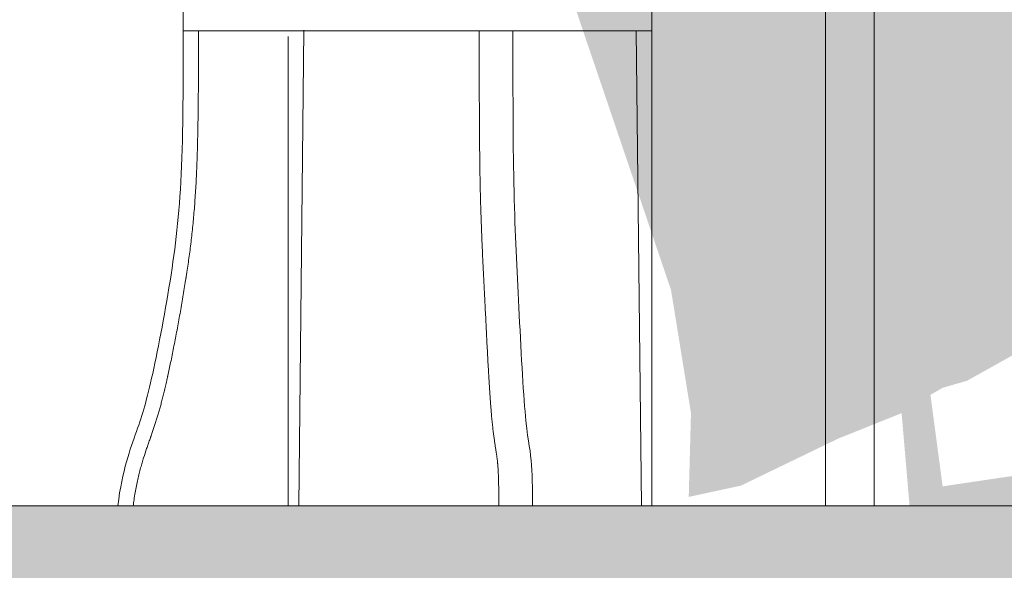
# Model space of a CAD drawing. Header units: millimetres. Extents: x -409347 to -76892, y 286088 to 1850972.
# Tile 77 of 256: x -287089 to -286280, y 556686 to 557138. Entities that reach past the tile are written whole.
import ezdxf

# ---------------------------------------------------------------- set-up
doc = ezdxf.new("R2010")
doc.units = ezdxf.units.MM
doc.linetypes.add('DGN Style 2', pattern=[3.08948, 1.853688, -1.235792])
for name, color, linetype, lineweight in [('A_BU_CONCRETE_S_FILL', 7, 'Continuous', 0), ('A_BU_FURNITURE_E', 58, 'Continuous', 0), ('A_P_FASD_TRA_V_X', 54, 'DGN Style 2', 0), ('A_P_WAND_BET_A_X', 25, 'Continuous', 0), ('A_P_WAND_BET_V_X', 131, 'DGN Style 2', 0), ('Y_MENSCHEN (VOR GLAS)', 30, 'Continuous', 0)]:
    doc.layers.add(name, color=color, linetype=linetype, lineweight=lineweight)

msp = doc.modelspace()

# ---------------------------------------------------------------- hatches: boundary and pattern name
at = {"layer": 'A_BU_CONCRETE_S_FILL', "extrusion": (0, 0, -1)}
msp.add_hatch(color=256, dxfattribs=at).paths.add_polyline_path([(283918.89, 556438.44), (283918.89, 556738.44), (290207.31, 556738.46), (290207.31, 556438.45)], flags=0)
at = {"layer": 'Y_MENSCHEN (VOR GLAS)', "linetype": 'Continuous', "transparency": 33554661}
msp.add_hatch(color=256, dxfattribs=at).paths.add_polyline_path([(-286355.6, 556708.3), (-286364.71, 556814.61), (-286416.59, 556793.81), (-286496.69, 556755.1), (-286539.48, 556745.86), (-286537.65, 556814.61), (-286554.04, 556915.72), (-286602.28, 557057.86), (-286635.05, 557154.35), (-286650.52, 557168.79), (-286709.69, 557165.9), (-286754.29, 557163.01), (-286785.24, 557160.7), (-286808.91, 557164.75), (-286810.73, 557201.72), (-286807.09, 557251.99), (-286807.09, 557301.68), (-286839.86, 557310.92), (-286844.41, 557395.86), (-286854.42, 557724.03), (-286841.67, 557753.5), (-286827.11, 557782.39), (-286797.07, 557815.32), (-286783.42, 557823.99), (-286786.15, 557880.61), (-286806.17, 557904.3), (-286812.55, 557933.77), (-286808.9, 557963.81), (-286804.35, 557987.5), (-286794.34, 558022.74), (-286786.15, 558033.14), (-286771.58, 558036.03), (-286749.74, 558022.17), (-286732.44, 558006.57), (-286720.61, 557978.25), (-286714.24, 557947.63), (-286715.15, 557911.23), (-286729.71, 557884.66), (-286742.46, 557878.88), (-286730.62, 557816.48), (-286713.33, 557799.14), (-286689.66, 557736.17), (-286673.28, 557665.1), (-286650.52, 557629.28), (-286616.84, 557556.48), (-286599.55, 557502.74), (-286596.82, 557455.37), (-286524.91, 557345.59), (-286223.61, 557336.34), (-286200.86, 557326.52), (-286070.69, 557117.94), (-286073.42, 557086.17), (-286091.63, 557043.41), (-286098.91, 557022.03), (-286109.83, 557002.39), (-286036.1, 556950.39), (-285915.95, 557049.19), (-286003.33, 556894.92), (-286124.4, 556970.03), (-286166.27, 556929.01), (-286206.32, 556898.97), (-286250.01, 556875.28), (-286311, 556841.19), (-286331.03, 556835.41), (-286341.04, 556829.63), (-286331.03, 556754.52), (-286175.37, 556777.63), (-286174.46, 556766.08)])

# ---------------------------------------------------------------- linework, layer by layer
at = {"layer": 'A_BU_CONCRETE_S_FILL'}
msp.add_line((-290207.31, 556738.46), (-283918.89, 556738.44), dxfattribs=at)
at = {"layer": 'A_BU_FURNITURE_E', "ltscale": 0.059234}
for p, q in [((-286868.29, 557123.82), (-286868.29, 556738.45)), ((-286859.73, 556738.45), (-286855.4, 557129.05)), ((-286578.4, 556738.45), (-286582.72, 557128.44)), ((-286569.89, 557128.44), (-286569.89, 556738.45))]:
    msp.add_line(p, q, dxfattribs=at)
at = {"layer": 'A_BU_FURNITURE_E', "ltscale": 0.059234, "extrusion": (0, 0, -1)}
for p, q in [((-286995.61, 556738.45), (-287008.21, 556738.45)), ((-286859.73, 556738.45), (-286868.29, 556738.45)), ((-286667.78, 556738.45), (-286695.42, 556738.45)), ((-286569.89, 556738.45), (-286578.4, 556738.45))]:
    msp.add_line(p, q, dxfattribs=at)
at = {"layer": 'A_BU_FURNITURE_E', "ltscale": 0.059234}
msp.add_open_spline([(-286954.49, 557128.44), (-286954.49, 557098.68), (-286954.49, 557007.3), (-286962.92, 556931.19), (-286980.83, 556837.43), (-286991.36, 556802.14), (-287004.52, 556768.17), (-287008.21, 556738.67)], degree=3, dxfattribs=at)
for points, knots in [([(-286941.96, 557128.44), (-286941.96, 557126.11), (-286941.96, 557123.69), (-286941.96, 557118.67), (-286941.97, 557116.08), (-286941.97, 557110.74), (-286941.97, 557108), (-286941.99, 557102.39), (-286941.99, 557099.53), (-286942.02, 557093.71), (-286942.03, 557090.75), (-286942.06, 557084.76), (-286942.08, 557081.73), (-286942.13, 557075.62), (-286942.16, 557072.54), (-286942.23, 557066.36), (-286942.26, 557063.26), (-286942.35, 557057.07), (-286942.4, 557053.97), (-286942.51, 557047.8), (-286942.57, 557044.73), (-286942.7, 557038.64), (-286942.78, 557035.62), (-286942.94, 557029.65), (-286943.03, 557026.71), (-286943.18, 557022.36), (-286943.23, 557020.93), (-286943.31, 557018.79), (-286943.33, 557018.09), (-286943.38, 557017.03), (-286943.39, 557016.68), (-286943.42, 557015.98), (-286943.43, 557015.63), (-286943.56, 557012.5), (-286943.68, 557009.77), (-286943.95, 557004.43), (-286944.09, 557001.81), (-286944.39, 556996.67), (-286944.55, 556994.14), (-286944.89, 556989.18), (-286945.06, 556986.74), (-286945.44, 556981.93), (-286945.63, 556979.55), (-286946.04, 556974.87), (-286946.26, 556972.56), (-286946.7, 556967.98), (-286946.93, 556965.72), (-286947.42, 556961.22), (-286947.67, 556958.99), (-286948.19, 556954.56), (-286948.46, 556952.35), (-286949.02, 556947.95), (-286949.31, 556945.75), (-286949.9, 556941.36), (-286950.21, 556939.17), (-286950.85, 556934.76), (-286951.17, 556932.56), (-286951.68, 556929.23), (-286951.85, 556928.11), (-286952.06, 556926.72), (-286952.1, 556926.44), (-286952.19, 556925.88), (-286952.23, 556925.6), (-286952.37, 556924.76), (-286952.45, 556924.2), (-286952.9, 556921.38), (-286953.26, 556919.12), (-286954, 556914.58), (-286954.38, 556912.29), (-286955.53, 556905.44), (-286956.33, 556900.87), (-286957.95, 556891.78), (-286958.78, 556887.27), (-286960.02, 556880.64), (-286960.44, 556878.45), (-286961.27, 556874.12), (-286961.68, 556871.98), (-286962.51, 556867.77), (-286962.92, 556865.7), (-286963.74, 556861.63), (-286964.15, 556859.64), (-286964.95, 556855.73), (-286965.35, 556853.83), (-286966.14, 556850.11), (-286966.53, 556848.31), (-286967, 556846.12), (-286967.1, 556845.68), (-286967.24, 556845.04), (-286967.29, 556844.82), (-286967.38, 556844.39), (-286967.43, 556844.18), (-286967.66, 556843.12), (-286967.85, 556842.29), (-286968.4, 556839.83), (-286968.76, 556838.24), (-286969.48, 556835.17), (-286969.83, 556833.68), (-286970.53, 556830.79), (-286970.87, 556829.38), (-286971.56, 556826.65), (-286971.9, 556825.32), (-286972.58, 556822.72), (-286972.92, 556821.45), (-286973.6, 556818.96), (-286973.94, 556817.74), (-286974.62, 556815.35), (-286974.97, 556814.17), (-286975.66, 556811.85), (-286976.01, 556810.7), (-286976.71, 556808.43), (-286977.07, 556807.3), (-286977.79, 556805.06), (-286978.15, 556803.94), (-286978.9, 556801.7), (-286979.27, 556800.59), (-286980.04, 556798.34), (-286980.43, 556797.21), (-286980.88, 556795.92), (-286980.93, 556795.78), (-286981.01, 556795.57), (-286981.03, 556795.49), (-286981.08, 556795.35), (-286981.11, 556795.28), (-286981.23, 556794.92), (-286981.33, 556794.63), (-286981.64, 556793.77), (-286981.84, 556793.2), (-286982.25, 556792.04), (-286982.46, 556791.46), (-286982.87, 556790.3), (-286983.08, 556789.71), (-286983.7, 556787.94), (-286984.12, 556786.75), (-286985.37, 556783.11), (-286986.21, 556780.61), (-286987.45, 556776.66), (-286987.86, 556775.31), (-286988.68, 556772.53), (-286989.08, 556771.11), (-286989.88, 556768.16), (-286990.28, 556766.65), (-286991.06, 556763.52), (-286991.44, 556761.9), (-286992.19, 556758.56), (-286992.55, 556756.83), (-286993.26, 556753.25), (-286993.61, 556751.4), (-286994.27, 556747.56), (-286994.59, 556745.57), (-286995.15, 556741.87), (-286995.38, 556740.18), (-286995.61, 556738.45)], [0, 0, 0, 0, 0.015674, 0.015674, 0.031349, 0.031349, 0.047023, 0.047023, 0.062698, 0.062698, 0.078372, 0.078372, 0.094047, 0.094047, 0.109721, 0.109721, 0.125396, 0.125396, 0.14107, 0.14107, 0.156745, 0.156745, 0.172419, 0.172419, 0.188094, 0.188094, 0.195931, 0.195931, 0.199849, 0.199849, 0.201809, 0.201809, 0.203768, 0.203768, 0.219442, 0.219442, 0.235117, 0.235117, 0.250791, 0.250791, 0.266466, 0.266466, 0.28214, 0.28214, 0.297815, 0.297815, 0.313489, 0.313489, 0.329164, 0.329164, 0.344838, 0.344838, 0.360513, 0.360513, 0.376187, 0.376187, 0.391862, 0.391862, 0.399699, 0.399699, 0.401658, 0.401658, 0.403617, 0.403617, 0.407536, 0.407536, 0.42321, 0.42321, 0.438885, 0.438885, 0.470234, 0.470234, 0.501583, 0.501583, 0.517257, 0.517257, 0.532932, 0.532932, 0.548606, 0.548606, 0.564281, 0.564281, 0.579955, 0.579955, 0.59563, 0.59563, 0.599548, 0.599548, 0.601507, 0.601507, 0.603467, 0.603467, 0.611304, 0.611304, 0.626978, 0.626978, 0.642653, 0.642653, 0.658327, 0.658327, 0.674002, 0.674002, 0.689676, 0.689676, 0.705351, 0.705351, 0.721025, 0.721025, 0.7367, 0.7367, 0.752374, 0.752374, 0.768049, 0.768049, 0.783723, 0.783723, 0.799398, 0.799398, 0.801357, 0.801357, 0.802336, 0.802336, 0.803316, 0.803316, 0.807235, 0.807235, 0.815072, 0.815072, 0.822909, 0.822909, 0.830746, 0.830746, 0.846421, 0.846421, 0.87777, 0.87777, 0.893444, 0.893444, 0.909119, 0.909119, 0.924793, 0.924793, 0.940468, 0.940468, 0.956142, 0.956142, 0.971817, 0.971817, 0.987491, 0.987491, 1, 1, 1, 1]), ([(-286711.48, 557128.44), (-286711.48, 557122.82), (-286711.48, 557117.21), (-286711.48, 557104.32), (-286711.47, 557097.06), (-286711.45, 557086.3), (-286711.45, 557082.73), (-286711.43, 557075.64), (-286711.42, 557072.12), (-286711.39, 557065.14), (-286711.38, 557061.68), (-286711.34, 557054.82), (-286711.32, 557051.42), (-286711.28, 557044.7), (-286711.25, 557041.38), (-286711.19, 557034.82), (-286711.16, 557031.58), (-286711.09, 557025.19), (-286711.05, 557022.04), (-286710.96, 557015.84), (-286710.92, 557012.79), (-286710.84, 557008.3), (-286710.81, 557006.81), (-286710.77, 557004.61), (-286710.76, 557003.88), (-286710.73, 557002.78), (-286710.73, 557002.42), (-286710.71, 557001.69), (-286710.7, 557001.33), (-286710.63, 556998.09), (-286710.57, 556995.26), (-286710.43, 556989.71), (-286710.36, 556986.98), (-286710.2, 556981.62), (-286710.12, 556978.98), (-286709.86, 556971.18), (-286709.68, 556966.14), (-286709.38, 556958.71), (-286709.28, 556956.26), (-286709.07, 556951.39), (-286708.96, 556948.98), (-286708.74, 556944.17), (-286708.63, 556941.77), (-286708.4, 556936.99), (-286708.29, 556934.6), (-286708.05, 556929.82), (-286707.93, 556927.43), (-286707.69, 556922.62), (-286707.57, 556920.21), (-286707.32, 556915.35), (-286707.19, 556912.9), (-286707, 556909.19), (-286706.94, 556907.95), (-286706.87, 556906.54), (-286706.86, 556906.39), (-286706.85, 556906.07), (-286706.84, 556905.92), (-286706.82, 556905.45), (-286706.8, 556905.13), (-286706.75, 556904.19), (-286706.72, 556903.56), (-286706.56, 556900.4), (-286706.43, 556897.84), (-286706.17, 556892.68), (-286706.04, 556890.09), (-286705.78, 556884.87), (-286705.65, 556882.26), (-286705.38, 556877.03), (-286705.25, 556874.41), (-286704.98, 556869.2), (-286704.85, 556866.6), (-286704.57, 556861.44), (-286704.43, 556858.88), (-286704.16, 556853.82), (-286704.02, 556851.32), (-286703.8, 556847.63), (-286703.73, 556846.4), (-286703.59, 556843.98), (-286703.52, 556842.78), (-286703.37, 556840.4), (-286703.3, 556839.22), (-286703.16, 556836.89), (-286703.08, 556835.74), (-286702.94, 556833.46), (-286702.86, 556832.33), (-286702.72, 556830.11), (-286702.64, 556829.02), (-286702.49, 556826.86), (-286702.42, 556825.79), (-286702.27, 556823.7), (-286702.19, 556822.67), (-286702.04, 556820.65), (-286701.96, 556819.65), (-286701.81, 556817.7), (-286701.73, 556816.74), (-286701.61, 556815.33), (-286701.57, 556814.87), (-286701.51, 556814.18), (-286701.49, 556813.95), (-286701.46, 556813.61), (-286701.45, 556813.49), (-286701.43, 556813.27), (-286701.42, 556813.16), (-286701.33, 556812.14), (-286701.25, 556811.27), (-286701.09, 556809.56), (-286701.01, 556808.72), (-286700.85, 556807.09), (-286700.77, 556806.3), (-286700.6, 556804.75), (-286700.52, 556803.99), (-286700.35, 556802.52), (-286700.27, 556801.8), (-286700.11, 556800.4), (-286700.03, 556799.71), (-286699.86, 556798.38), (-286699.78, 556797.72), (-286699.61, 556796.45), (-286699.53, 556795.83), (-286699.37, 556794.62), (-286699.29, 556794.03), (-286699.13, 556792.88), (-286699.05, 556792.32), (-286698.89, 556791.22), (-286698.81, 556790.68), (-286698.66, 556789.64), (-286698.58, 556789.13), (-286698.43, 556788.14), (-286698.36, 556787.66), (-286698.21, 556786.72), (-286698.14, 556786.26), (-286698, 556785.36), (-286697.94, 556784.93), (-286697.8, 556784.07), (-286697.74, 556783.66), (-286697.61, 556782.85), (-286697.55, 556782.45), (-286697.43, 556781.68), (-286697.38, 556781.3), (-286697.27, 556780.55), (-286697.21, 556780.19), (-286697.11, 556779.47), (-286697.06, 556779.12), (-286696.96, 556778.42), (-286696.92, 556778.08), (-286696.83, 556777.4), (-286696.78, 556777.06), (-286696.7, 556776.38), (-286696.66, 556776.04), (-286696.58, 556775.36), (-286696.54, 556775.02), (-286696.47, 556774.33), (-286696.44, 556773.98), (-286696.39, 556773.54), (-286696.38, 556773.45), (-286696.37, 556773.31), (-286696.37, 556773.27), (-286696.36, 556773.2), (-286696.36, 556773.18), (-286696.36, 556773.14), (-286696.35, 556773.11), (-286696.34, 556772.91), (-286696.32, 556772.73), (-286696.27, 556772.16), (-286696.24, 556771.78), (-286696.18, 556770.99), (-286696.15, 556770.58), (-286696.09, 556769.75), (-286696.07, 556769.33), (-286696.01, 556768.46), (-286695.99, 556768.02), (-286695.94, 556767.13), (-286695.91, 556766.68), (-286695.87, 556765.76), (-286695.85, 556765.3), (-286695.81, 556764.36), (-286695.79, 556763.89), (-286695.75, 556762.94), (-286695.73, 556762.46), (-286695.7, 556761.49), (-286695.68, 556761.01), (-286695.65, 556760.04), (-286695.64, 556759.55), (-286695.61, 556758.57), (-286695.6, 556758.08), (-286695.58, 556757.11), (-286695.57, 556756.62), (-286695.55, 556755.64), (-286695.54, 556755.16), (-286695.51, 556753.7), (-286695.5, 556752.74), (-286695.47, 556750.85), (-286695.46, 556749.92), (-286695.45, 556748.55), (-286695.45, 556748.1), (-286695.44, 556747.21), (-286695.44, 556746.77), (-286695.43, 556745.9), (-286695.43, 556745.48), (-286695.43, 556744.64), (-286695.43, 556744.23), (-286695.43, 556743.42), (-286695.43, 556743.03), (-286695.42, 556742.25), (-286695.42, 556741.87), (-286695.42, 556741.29), (-286695.42, 556739.75), (-286695.42, 556738.45)], [0, 0, 0, 0, 0.024315, 0.024315, 0.056152, 0.056152, 0.07207, 0.07207, 0.087988, 0.087988, 0.103906, 0.103906, 0.119825, 0.119825, 0.135743, 0.135743, 0.151661, 0.151661, 0.167579, 0.167579, 0.183497, 0.183497, 0.191457, 0.191457, 0.195436, 0.195436, 0.197426, 0.197426, 0.199416, 0.199416, 0.215334, 0.215334, 0.231252, 0.231252, 0.24717, 0.24717, 0.279007, 0.279007, 0.294925, 0.294925, 0.310843, 0.310843, 0.326761, 0.326761, 0.34268, 0.34268, 0.358598, 0.358598, 0.374516, 0.374516, 0.390434, 0.390434, 0.398393, 0.398393, 0.399388, 0.399388, 0.400383, 0.400383, 0.402373, 0.402373, 0.406352, 0.406352, 0.422271, 0.422271, 0.438189, 0.438189, 0.454107, 0.454107, 0.470025, 0.470025, 0.485943, 0.485943, 0.501862, 0.501862, 0.51778, 0.51778, 0.525739, 0.525739, 0.533698, 0.533698, 0.541657, 0.541657, 0.549616, 0.549616, 0.557575, 0.557575, 0.565534, 0.565534, 0.573494, 0.573494, 0.581453, 0.581453, 0.589412, 0.589412, 0.597371, 0.597371, 0.60135, 0.60135, 0.60334, 0.60334, 0.604335, 0.604335, 0.60533, 0.60533, 0.613289, 0.613289, 0.621248, 0.621248, 0.629207, 0.629207, 0.637166, 0.637166, 0.645126, 0.645126, 0.653085, 0.653085, 0.661044, 0.661044, 0.669003, 0.669003, 0.676962, 0.676962, 0.684921, 0.684921, 0.69288, 0.69288, 0.700839, 0.700839, 0.708798, 0.708798, 0.716757, 0.716757, 0.724717, 0.724717, 0.732676, 0.732676, 0.740635, 0.740635, 0.748594, 0.748594, 0.756553, 0.756553, 0.764512, 0.764512, 0.772471, 0.772471, 0.78043, 0.78043, 0.788389, 0.788389, 0.796349, 0.796349, 0.804308, 0.804308, 0.806297, 0.806297, 0.807292, 0.807292, 0.80779, 0.80779, 0.808287, 0.808287, 0.812267, 0.812267, 0.820226, 0.820226, 0.828185, 0.828185, 0.836144, 0.836144, 0.844103, 0.844103, 0.852062, 0.852062, 0.860021, 0.860021, 0.86798, 0.86798, 0.87594, 0.87594, 0.883899, 0.883899, 0.891858, 0.891858, 0.899817, 0.899817, 0.907776, 0.907776, 0.915735, 0.915735, 0.931653, 0.931653, 0.947572, 0.947572, 0.955531, 0.955531, 0.96349, 0.96349, 0.971449, 0.971449, 0.979408, 0.979408, 0.987367, 0.987367, 0.995326, 0.995326, 1, 1, 1, 1]), ([(-286683.83, 557128.44), (-286683.83, 557083.1), (-286683.78, 556992.55), (-286679.36, 556912.44), (-286674.09, 556800.77), (-286668.1, 556781.54), (-286667.8, 556752.78), (-286667.78, 556738.45)], [0, 0, 0, 0, 0.200295, 0.408269, 0.616242, 0.824215, 1, 1, 1, 1])]:
    msp.add_open_spline(points, degree=3, knots=knots, dxfattribs=at)
at = {"layer": 'A_BU_FURNITURE_E'}
msp.add_3dface([(-286387.3, 557438.45), (-286427.3, 557438.45), (-286427.3, 556738.45), (-286387.3, 556738.45)], dxfattribs=at)
at = {"layer": 'A_BU_FURNITURE_E', "ltscale": 0.059234}
msp.add_3dface([(-286569.89, 557128.44), (-286954.49, 557128.44), (-286954.49, 557160.7), (-286569.89, 557160.7)], dxfattribs=at)
at = {"layer": 'A_P_FASD_TRA_V_X', "ltscale": 0.01}
msp.add_open_spline([(-230787.97, 551938.44), (-232570.73, 552136.41), (-236070.97, 552543.24), (-261191.99, 556304.69), (-274652.71, 558829.61), (-288113.44, 560436.37), (-292386.74, 561688.7), (-293257.61, 561892.65), (-293506.5, 561933.14)], degree=3, knots=[0, 0, 0, 0, 0.151905, 0.342506, 0.533107, 0.723708, 0.914309, 1, 1, 1, 1], dxfattribs=at)
at = {"layer": 'A_P_WAND_BET_A_X', "ltscale": 0.01}
msp.add_3dface([(-409346.57, 1850971.64), (-87526.46, 1850971.64), (-87526.46, 286087.9), (-409346.57, 286087.9)], dxfattribs=at)
at = {"layer": 'A_P_WAND_BET_V_X'}
msp.add_3dface([(-346399.53, 627361.88), (-346399.53, 492361.88), (-171399.53, 492361.88), (-171399.53, 627361.88)], dxfattribs=at)

doc.saveas('drawing.dxf')
